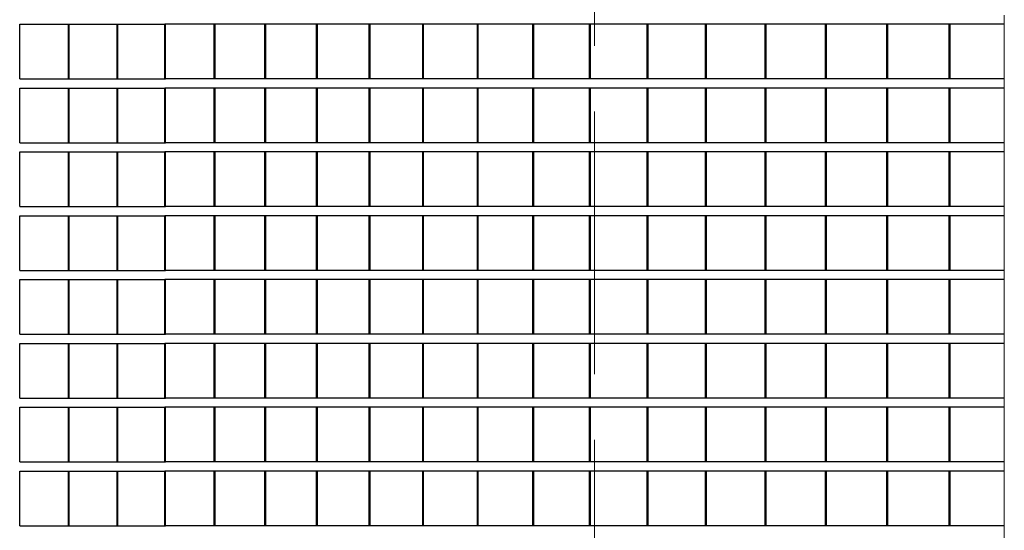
# Model space of a CAD drawing. Header units: millimetres. Extents: x 27034 to 255531, y -206966 to 210227.
# Tile 82 of 87: x 180765 to 186171, y 2533 to 5333. Entities that reach past the tile are written whole.
import ezdxf

# ---------------------------------------------------------------- set-up
doc = ezdxf.new("R2010")
doc.units = ezdxf.units.MM
doc.header["$LTSCALE"] = 0.05
doc.linetypes.add('ACAD_ISO04W100', pattern=[30, 24, -3, 0, -3])
doc.layers.get('0').update_dxf_attribs({"lineweight": 0})
for name, color, linetype, lineweight in [('001 Axis', 1, 'ACAD_ISO04W100', 13), ('A-Elev', 111, 'Continuous', 25), ('A-Sect-Thin', 31, 'Continuous', 25)]:
    doc.layers.add(name, color=color, linetype=linetype, lineweight=lineweight)

# ---------------------------------------------------------------- blocks, each defined once
blk = doc.blocks.new('*U34')
at = {"layer": 'A-Sect-Thin', "color": 252, "linetype": 'Continuous', "lineweight": 25}
for points in [[(6784.1, 4048), (6784.1, 4348)], [(6784.1, 4348), (7052, 4348)], [(7052, 4048), (7052, 4348)], [(7052, 4348), (7056.5, 4348)], [(7056.5, 4048), (7056.5, 4348)], [(7056.5, 4348), (7318.9, 4348)], [(7318.9, 4048), (7318.9, 4348)], [(7318.9, 4348), (7323.3, 4348)], [(7323.3, 4048), (7323.3, 4348)], [(7323.3, 4348), (7580.2, 4348)], [(7580.2, 4048), (7580.2, 4348)], [(7580.2, 4348), (7584.4, 4348)], [(6784.1, 4048), (7052, 4048)], [(7052, 4048), (7056.5, 4048)], [(7056.5, 4048), (7318.9, 4048)], [(7318.9, 4048), (7323.3, 4048)], [(7323.3, 4048), (7580.2, 4048)], [(7580.2, 4048), (7584.4, 4048)], [(6784.1, 3698), (6784.1, 3998)], [(6784.1, 3998), (7052, 3998)], [(7052, 3698), (7052, 3998)], [(7052, 3998), (7056.5, 3998)], [(7056.5, 3698), (7056.5, 3998)], [(7056.5, 3998), (7318.9, 3998)], [(7318.9, 3698), (7318.9, 3998)], [(7318.9, 3998), (7323.3, 3998)], [(7323.3, 3698), (7323.3, 3998)], [(7323.3, 3998), (7580.2, 3998)], [(7580.2, 3698), (7580.2, 3998)], [(7580.2, 3998), (7584.4, 3998)], [(6784.1, 3698), (7052, 3698)], [(7052, 3698), (7056.5, 3698)], [(7056.5, 3698), (7318.9, 3698)], [(7318.9, 3698), (7323.3, 3698)], [(7323.3, 3698), (7580.2, 3698)], [(7580.2, 3698), (7584.4, 3698)], [(6784.1, 3348), (6784.1, 3648)], [(6784.1, 3648), (7052, 3648)], [(7052, 3348), (7052, 3648)], [(7052, 3648), (7056.5, 3648)], [(7056.5, 3348), (7056.5, 3648)], [(7056.5, 3648), (7318.9, 3648)], [(7318.9, 3348), (7318.9, 3648)], [(7318.9, 3648), (7323.3, 3648)], [(7323.3, 3348), (7323.3, 3648)], [(7323.3, 3648), (7580.2, 3648)], [(7580.2, 3348), (7580.2, 3648)], [(7580.2, 3648), (7584.4, 3648)], [(6784.1, 3348), (7052, 3348)], [(7052, 3348), (7056.5, 3348)], [(7056.5, 3348), (7318.9, 3348)], [(7318.9, 3348), (7323.3, 3348)], [(7323.3, 3348), (7580.2, 3348)], [(7580.2, 3348), (7584.4, 3348)], [(6784.1, 2998), (6784.1, 3298)], [(6784.1, 3298), (7052, 3298)], [(7052, 2998), (7052, 3298)], [(7052, 3298), (7056.5, 3298)], [(7056.5, 2998), (7056.5, 3298)], [(7056.5, 3298), (7318.9, 3298)], [(7318.9, 2998), (7318.9, 3298)], [(7318.9, 3298), (7323.3, 3298)], [(7323.3, 2998), (7323.3, 3298)], [(7323.3, 3298), (7580.2, 3298)], [(7580.2, 2998), (7580.2, 3298)], [(7580.2, 3298), (7584.4, 3298)], [(6784.1, 2998), (7052, 2998)], [(7052, 2998), (7056.5, 2998)], [(7056.5, 2998), (7318.9, 2998)], [(7318.9, 2998), (7323.3, 2998)], [(7323.3, 2998), (7580.2, 2998)], [(7580.2, 2998), (7584.4, 2998)], [(6784.1, 2648), (6784.1, 2948)], [(6784.1, 2948), (7052, 2948)], [(7052, 2648), (7052, 2948)], [(7052, 2948), (7056.5, 2948)], [(7056.5, 2648), (7056.5, 2948)], [(7056.5, 2948), (7318.9, 2948)], [(7318.9, 2648), (7318.9, 2948)], [(7318.9, 2948), (7323.3, 2948)], [(7323.3, 2648), (7323.3, 2948)], [(7323.3, 2948), (7580.2, 2948)], [(7580.2, 2648), (7580.2, 2948)], [(7580.2, 2948), (7584.4, 2948)], [(6784.1, 2648), (7052, 2648)], [(6784.1, 2298), (6784.1, 2598)], [(6784.1, 2598), (7052, 2598)], [(7052, 2648), (7056.5, 2648)], [(7052, 2298), (7052, 2598)], [(7052, 2598), (7056.5, 2598)], [(7056.5, 2648), (7318.9, 2648)], [(7056.5, 2298), (7056.5, 2598)], [(7056.5, 2598), (7318.9, 2598)], [(7318.9, 2648), (7323.3, 2648)], [(7318.9, 2298), (7318.9, 2598)], [(7318.9, 2598), (7323.3, 2598)], [(7323.3, 2648), (7580.2, 2648)], [(7323.3, 2298), (7323.3, 2598)], [(7323.3, 2598), (7580.2, 2598)], [(7580.2, 2648), (7584.4, 2648)], [(7580.2, 2298), (7580.2, 2598)], [(7580.2, 2598), (7584.4, 2598)], [(6784.1, 2298), (7052, 2298)], [(7052, 2298), (7056.5, 2298)], [(7056.5, 2298), (7318.9, 2298)], [(7318.9, 2298), (7323.3, 2298)], [(7323.3, 2298), (7580.2, 2298)], [(7580.2, 2298), (7584.4, 2298)], [(6784.1, 1948), (6784.1, 2248)], [(6784.1, 2248), (7052, 2248)], [(7052, 1948), (7052, 2248)], [(7052, 2248), (7056.5, 2248)], [(7056.5, 1948), (7056.5, 2248)], [(7056.5, 2248), (7318.9, 2248)], [(7318.9, 1948), (7318.9, 2248)], [(7318.9, 2248), (7323.3, 2248)], [(7323.3, 1948), (7323.3, 2248)], [(7323.3, 2248), (7580.2, 2248)], [(7580.2, 1948), (7580.2, 2248)], [(7580.2, 2248), (7584.4, 2248)], [(6784.1, 1948), (7052, 1948)], [(7052, 1948), (7056.5, 1948)], [(7056.5, 1948), (7318.9, 1948)], [(7318.9, 1948), (7323.3, 1948)], [(7323.3, 1948), (7580.2, 1948)], [(7580.2, 1948), (7584.4, 1948)], [(6784.1, 1598), (6784.1, 1898)], [(6784.1, 1898), (7052, 1898)], [(7052, 1598), (7052, 1898)], [(7052, 1898), (7056.5, 1898)], [(7056.5, 1598), (7056.5, 1898)], [(7056.5, 1898), (7318.9, 1898)], [(7318.9, 1598), (7318.9, 1898)], [(7318.9, 1898), (7323.3, 1898)], [(7323.3, 1598), (7323.3, 1898)], [(7323.3, 1898), (7580.2, 1898)], [(7580.2, 1598), (7580.2, 1898)], [(7580.2, 1898), (7584.4, 1898)], [(6784.1, 1598), (7052, 1598)], [(7052, 1598), (7056.5, 1598)], [(7056.5, 1598), (7318.9, 1598)], [(7318.9, 1598), (7323.3, 1598)], [(7323.3, 1598), (7580.2, 1598)], [(7580.2, 1598), (7584.4, 1598)]]:
    blk.add_lwpolyline(points, dxfattribs=at)
blk = doc.blocks.new('*U35')
at = {"layer": 'A-Sect-Thin', "color": 252, "linetype": 'Continuous', "lineweight": 25}
for points in [[(2446, 4348), (2743.3, 4348)], [(2743.3, 4048), (2743.3, 4348)], [(2743.3, 4348), (2748.9, 4348)], [(2748.9, 4048), (2748.9, 4348)], [(2748.9, 4348), (3085.5, 4348)], [(3085.5, 4048), (3085.5, 4348)], [(3085.5, 4348), (3091.1, 4348)], [(3091.1, 4048), (3091.1, 4348)], [(3091.1, 4348), (3422.6, 4348)], [(3422.6, 4048), (3422.6, 4348)], [(3422.6, 4348), (3428.1, 4348)], [(3428.1, 4048), (3428.1, 4348)], [(3428.1, 4348), (3754.4, 4348)], [(3754.4, 4048), (3754.4, 4348)], [(3754.4, 4348), (3759.8, 4348)], [(3759.8, 4048), (3759.8, 4348)], [(3759.8, 4348), (4081.1, 4348)], [(4081.1, 4048), (4081.1, 4348)], [(4081.1, 4348), (4086.4, 4348)], [(4086.4, 4048), (4086.4, 4348)], [(4086.4, 4348), (4402.4, 4348)], [(4402.4, 4048), (4402.4, 4348)], [(4402.4, 4348), (4407.6, 4348)], [(4407.6, 4048), (4407.6, 4348)], [(4407.6, 4348), (4718.5, 4348)], [(4718.5, 4048), (4718.5, 4348)], [(4718.5, 4348), (4723.6, 4348)], [(4723.6, 4048), (4723.6, 4348)], [(4723.6, 4348), (5029.2, 4348)], [(5029.2, 4048), (5029.2, 4348)], [(5029.2, 4348), (5034.2, 4348)], [(5034.2, 4048), (5034.2, 4348)], [(5034.2, 4348), (5334.5, 4348)], [(5334.5, 4048), (5334.5, 4348)], [(5334.5, 4348), (5339.5, 4348)], [(5339.5, 4048), (5339.5, 4348)], [(5339.5, 4348), (5634.5, 4348)], [(5634.5, 4048), (5634.5, 4348)], [(5634.5, 4348), (5639.3, 4348)], [(5639.3, 4048), (5639.3, 4348)], [(5639.3, 4348), (5929, 4348)], [(5929, 4048), (5929, 4348)], [(5929, 4348), (5933.7, 4348)], [(5933.7, 4048), (5933.7, 4348)], [(5933.7, 4348), (6218, 4348)], [(6218, 4048), (6218, 4348)], [(6218, 4348), (6222.7, 4348)], [(6222.7, 4048), (6222.7, 4348)], [(6222.7, 4348), (6501.6, 4348)], [(6501.6, 4048), (6501.6, 4348)], [(6501.6, 4348), (6506.2, 4348)], [(6506.2, 4048), (6506.2, 4348)], [(6506.2, 4348), (6779.6, 4348)], [(6779.6, 4048), (6779.6, 4348)], [(6779.6, 4348), (6784.1, 4348)], [(6784.1, 4048), (6784.1, 4348)], [(6784.1, 4348), (7052, 4348)], [(7052, 4048), (7052, 4348)], [(7052, 4348), (7056.5, 4348)], [(2446, 4048), (2743.3, 4048)], [(2743.3, 4048), (2748.9, 4048)], [(2748.9, 4048), (3085.5, 4048)], [(3085.5, 4048), (3091.1, 4048)], [(3091.1, 4048), (3422.6, 4048)], [(3422.6, 4048), (3428.1, 4048)], [(3428.1, 4048), (3754.4, 4048)], [(3754.4, 4048), (3759.8, 4048)], [(3759.8, 4048), (4081.1, 4048)], [(4081.1, 4048), (4086.4, 4048)], [(4086.4, 4048), (4402.4, 4048)], [(4402.4, 4048), (4407.6, 4048)], [(4407.6, 4048), (4718.5, 4048)], [(4718.5, 4048), (4723.6, 4048)], [(4723.6, 4048), (5029.2, 4048)], [(5029.2, 4048), (5034.2, 4048)], [(5034.2, 4048), (5334.5, 4048)], [(5334.5, 4048), (5339.5, 4048)], [(5339.5, 4048), (5634.5, 4048)], [(5634.5, 4048), (5639.3, 4048)], [(5639.3, 4048), (5929, 4048)], [(5929, 4048), (5933.7, 4048)], [(5933.7, 4048), (6218, 4048)], [(6218, 4048), (6222.7, 4048)], [(6222.7, 4048), (6501.6, 4048)], [(6501.6, 4048), (6506.2, 4048)], [(6506.2, 4048), (6779.6, 4048)], [(6779.6, 4048), (6784.1, 4048)], [(6784.1, 4048), (7052, 4048)], [(7052, 4048), (7056.5, 4048)], [(2446, 3998), (2743.3, 3998)], [(2743.3, 3698), (2743.3, 3998)], [(2743.3, 3998), (2748.9, 3998)], [(2748.9, 3698), (2748.9, 3998)], [(2748.9, 3998), (3085.5, 3998)], [(3085.5, 3698), (3085.5, 3998)], [(3085.5, 3998), (3091.1, 3998)], [(3091.1, 3698), (3091.1, 3998)], [(3091.1, 3998), (3422.6, 3998)], [(3422.6, 3698), (3422.6, 3998)], [(3422.6, 3998), (3428.1, 3998)], [(3428.1, 3698), (3428.1, 3998)], [(3428.1, 3998), (3754.4, 3998)], [(3754.4, 3698), (3754.4, 3998)], [(3754.4, 3998), (3759.8, 3998)], [(3759.8, 3698), (3759.8, 3998)], [(3759.8, 3998), (4081.1, 3998)], [(4081.1, 3698), (4081.1, 3998)], [(4081.1, 3998), (4086.4, 3998)], [(4086.4, 3698), (4086.4, 3998)], [(4086.4, 3998), (4402.4, 3998)], [(4402.4, 3698), (4402.4, 3998)], [(4402.4, 3998), (4407.6, 3998)], [(4407.6, 3698), (4407.6, 3998)], [(4407.6, 3998), (4718.5, 3998)], [(4718.5, 3698), (4718.5, 3998)], [(4718.5, 3998), (4723.6, 3998)], [(4723.6, 3698), (4723.6, 3998)], [(4723.6, 3998), (5029.2, 3998)], [(5029.2, 3698), (5029.2, 3998)], [(5029.2, 3998), (5034.2, 3998)], [(5034.2, 3698), (5034.2, 3998)], [(5034.2, 3998), (5334.5, 3998)], [(5334.5, 3698), (5334.5, 3998)], [(5334.5, 3998), (5339.5, 3998)], [(5339.5, 3698), (5339.5, 3998)], [(5339.5, 3998), (5634.5, 3998)], [(5634.5, 3698), (5634.5, 3998)], [(5634.5, 3998), (5639.3, 3998)], [(5639.3, 3698), (5639.3, 3998)], [(5639.3, 3998), (5929, 3998)], [(5929, 3698), (5929, 3998)], [(5929, 3998), (5933.7, 3998)], [(5933.7, 3698), (5933.7, 3998)], [(5933.7, 3998), (6218, 3998)], [(6218, 3698), (6218, 3998)], [(6218, 3998), (6222.7, 3998)], [(6222.7, 3698), (6222.7, 3998)], [(6222.7, 3998), (6501.6, 3998)], [(6501.6, 3698), (6501.6, 3998)], [(6501.6, 3998), (6506.2, 3998)], [(6506.2, 3698), (6506.2, 3998)], [(6506.2, 3998), (6779.6, 3998)], [(6779.6, 3698), (6779.6, 3998)], [(6779.6, 3998), (6784.1, 3998)], [(6784.1, 3698), (6784.1, 3998)], [(6784.1, 3998), (7052, 3998)], [(7052, 3698), (7052, 3998)], [(7052, 3998), (7056.5, 3998)], [(2446, 3698), (2743.3, 3698)], [(2743.3, 3698), (2748.9, 3698)], [(2748.9, 3698), (3085.5, 3698)], [(3085.5, 3698), (3091.1, 3698)], [(3091.1, 3698), (3422.6, 3698)], [(3422.6, 3698), (3428.1, 3698)], [(3428.1, 3698), (3754.4, 3698)], [(3754.4, 3698), (3759.8, 3698)], [(3759.8, 3698), (4081.1, 3698)], [(4081.1, 3698), (4086.4, 3698)], [(4086.4, 3698), (4402.4, 3698)], [(4402.4, 3698), (4407.6, 3698)], [(4407.6, 3698), (4718.5, 3698)], [(4718.5, 3698), (4723.6, 3698)], [(4723.6, 3698), (5029.2, 3698)], [(5029.2, 3698), (5034.2, 3698)], [(5034.2, 3698), (5334.5, 3698)], [(5334.5, 3698), (5339.5, 3698)], [(5339.5, 3698), (5634.5, 3698)], [(5634.5, 3698), (5639.3, 3698)], [(5639.3, 3698), (5929, 3698)], [(5929, 3698), (5933.7, 3698)], [(5933.7, 3698), (6218, 3698)], [(6218, 3698), (6222.7, 3698)], [(6222.7, 3698), (6501.6, 3698)], [(6501.6, 3698), (6506.2, 3698)], [(6506.2, 3698), (6779.6, 3698)], [(6779.6, 3698), (6784.1, 3698)], [(6784.1, 3698), (7052, 3698)], [(7052, 3698), (7056.5, 3698)], [(2446, 3648), (2743.3, 3648)], [(2743.3, 3348), (2743.3, 3648)], [(2743.3, 3648), (2748.9, 3648)], [(2748.9, 3348), (2748.9, 3648)], [(2748.9, 3648), (3085.5, 3648)], [(3085.5, 3348), (3085.5, 3648)], [(3085.5, 3648), (3091.1, 3648)], [(3091.1, 3348), (3091.1, 3648)], [(3091.1, 3648), (3422.6, 3648)], [(3422.6, 3348), (3422.6, 3648)], [(3422.6, 3648), (3428.1, 3648)], [(3428.1, 3348), (3428.1, 3648)], [(3428.1, 3648), (3754.4, 3648)], [(3754.4, 3348), (3754.4, 3648)], [(3754.4, 3648), (3759.8, 3648)], [(3759.8, 3348), (3759.8, 3648)], [(3759.8, 3648), (4081.1, 3648)], [(4081.1, 3348), (4081.1, 3648)], [(4081.1, 3648), (4086.4, 3648)], [(4086.4, 3348), (4086.4, 3648)], [(4086.4, 3648), (4402.4, 3648)], [(4402.4, 3348), (4402.4, 3648)], [(4402.4, 3648), (4407.6, 3648)], [(4407.6, 3348), (4407.6, 3648)], [(4407.6, 3648), (4718.5, 3648)], [(4718.5, 3348), (4718.5, 3648)], [(4718.5, 3648), (4723.6, 3648)], [(4723.6, 3348), (4723.6, 3648)], [(4723.6, 3648), (5029.2, 3648)], [(5029.2, 3348), (5029.2, 3648)], [(5029.2, 3648), (5034.2, 3648)], [(5034.2, 3348), (5034.2, 3648)], [(5034.2, 3648), (5334.5, 3648)], [(5334.5, 3348), (5334.5, 3648)], [(5334.5, 3648), (5339.5, 3648)], [(5339.5, 3348), (5339.5, 3648)], [(5339.5, 3648), (5634.5, 3648)], [(5634.5, 3348), (5634.5, 3648)], [(5634.5, 3648), (5639.3, 3648)], [(5639.3, 3348), (5639.3, 3648)], [(5639.3, 3648), (5929, 3648)], [(5929, 3348), (5929, 3648)], [(5929, 3648), (5933.7, 3648)], [(5933.7, 3348), (5933.7, 3648)], [(5933.7, 3648), (6218, 3648)], [(6218, 3348), (6218, 3648)], [(6218, 3648), (6222.7, 3648)], [(6222.7, 3348), (6222.7, 3648)], [(6222.7, 3648), (6501.6, 3648)], [(6501.6, 3348), (6501.6, 3648)], [(6501.6, 3648), (6506.2, 3648)], [(6506.2, 3348), (6506.2, 3648)], [(6506.2, 3648), (6779.6, 3648)], [(6779.6, 3348), (6779.6, 3648)], [(6779.6, 3648), (6784.1, 3648)], [(6784.1, 3348), (6784.1, 3648)], [(6784.1, 3648), (7052, 3648)], [(7052, 3348), (7052, 3648)], [(7052, 3648), (7056.5, 3648)], [(2446, 3348), (2743.3, 3348)], [(2743.3, 3348), (2748.9, 3348)], [(2748.9, 3348), (3085.5, 3348)], [(3085.5, 3348), (3091.1, 3348)], [(3091.1, 3348), (3422.6, 3348)], [(3422.6, 3348), (3428.1, 3348)], [(3428.1, 3348), (3754.4, 3348)], [(3754.4, 3348), (3759.8, 3348)], [(3759.8, 3348), (4081.1, 3348)], [(4081.1, 3348), (4086.4, 3348)], [(4086.4, 3348), (4402.4, 3348)], [(4402.4, 3348), (4407.6, 3348)], [(4407.6, 3348), (4718.5, 3348)], [(4718.5, 3348), (4723.6, 3348)], [(4723.6, 3348), (5029.2, 3348)], [(5029.2, 3348), (5034.2, 3348)], [(5034.2, 3348), (5334.5, 3348)], [(5334.5, 3348), (5339.5, 3348)], [(5339.5, 3348), (5634.5, 3348)], [(5634.5, 3348), (5639.3, 3348)], [(5639.3, 3348), (5929, 3348)], [(5929, 3348), (5933.7, 3348)], [(5933.7, 3348), (6218, 3348)], [(6218, 3348), (6222.7, 3348)], [(6222.7, 3348), (6501.6, 3348)], [(6501.6, 3348), (6506.2, 3348)], [(6506.2, 3348), (6779.6, 3348)], [(6779.6, 3348), (6784.1, 3348)], [(6784.1, 3348), (7052, 3348)], [(7052, 3348), (7056.5, 3348)], [(2446, 3298), (2743.3, 3298)], [(2743.3, 2998), (2743.3, 3298)], [(2743.3, 3298), (2748.9, 3298)], [(2748.9, 2998), (2748.9, 3298)], [(2748.9, 3298), (3085.5, 3298)], [(3085.5, 2998), (3085.5, 3298)], [(3085.5, 3298), (3091.1, 3298)], [(3091.1, 2998), (3091.1, 3298)], [(3091.1, 3298), (3422.6, 3298)], [(3422.6, 2998), (3422.6, 3298)], [(3422.6, 3298), (3428.1, 3298)], [(3428.1, 2998), (3428.1, 3298)], [(3428.1, 3298), (3754.4, 3298)], [(3754.4, 2998), (3754.4, 3298)], [(3754.4, 3298), (3759.8, 3298)], [(3759.8, 2998), (3759.8, 3298)], [(3759.8, 3298), (4081.1, 3298)], [(4081.1, 2998), (4081.1, 3298)], [(4081.1, 3298), (4086.4, 3298)], [(4086.4, 2998), (4086.4, 3298)], [(4086.4, 3298), (4402.4, 3298)], [(4402.4, 2998), (4402.4, 3298)], [(4402.4, 3298), (4407.6, 3298)], [(4407.6, 2998), (4407.6, 3298)], [(4407.6, 3298), (4718.5, 3298)], [(4718.5, 2998), (4718.5, 3298)], [(4718.5, 3298), (4723.6, 3298)], [(4723.6, 2998), (4723.6, 3298)], [(4723.6, 3298), (5029.2, 3298)], [(5029.2, 2998), (5029.2, 3298)], [(5029.2, 3298), (5034.2, 3298)], [(5034.2, 2998), (5034.2, 3298)], [(5034.2, 3298), (5334.5, 3298)], [(5334.5, 2998), (5334.5, 3298)], [(5334.5, 3298), (5339.5, 3298)], [(5339.5, 2998), (5339.5, 3298)], [(5339.5, 3298), (5634.5, 3298)], [(5634.5, 2998), (5634.5, 3298)], [(5634.5, 3298), (5639.3, 3298)], [(5639.3, 2998), (5639.3, 3298)], [(5639.3, 3298), (5929, 3298)], [(5929, 2998), (5929, 3298)], [(5929, 3298), (5933.7, 3298)], [(5933.7, 2998), (5933.7, 3298)], [(5933.7, 3298), (6218, 3298)], [(6218, 2998), (6218, 3298)], [(6218, 3298), (6222.7, 3298)], [(6222.7, 2998), (6222.7, 3298)], [(6222.7, 3298), (6501.6, 3298)], [(6501.6, 2998), (6501.6, 3298)], [(6501.6, 3298), (6506.2, 3298)], [(6506.2, 2998), (6506.2, 3298)], [(6506.2, 3298), (6779.6, 3298)], [(6779.6, 2998), (6779.6, 3298)], [(6779.6, 3298), (6784.1, 3298)], [(6784.1, 2998), (6784.1, 3298)], [(6784.1, 3298), (7052, 3298)], [(7052, 2998), (7052, 3298)], [(7052, 3298), (7056.5, 3298)], [(2446, 2998), (2743.3, 2998)], [(2743.3, 2998), (2748.9, 2998)], [(2748.9, 2998), (3085.5, 2998)], [(3085.5, 2998), (3091.1, 2998)], [(3091.1, 2998), (3422.6, 2998)], [(3422.6, 2998), (3428.1, 2998)], [(3428.1, 2998), (3754.4, 2998)], [(3754.4, 2998), (3759.8, 2998)], [(3759.8, 2998), (4081.1, 2998)], [(4081.1, 2998), (4086.4, 2998)], [(4086.4, 2998), (4402.4, 2998)], [(4402.4, 2998), (4407.6, 2998)], [(4407.6, 2998), (4718.5, 2998)], [(4718.5, 2998), (4723.6, 2998)], [(4723.6, 2998), (5029.2, 2998)], [(5029.2, 2998), (5034.2, 2998)], [(5034.2, 2998), (5334.5, 2998)], [(5334.5, 2998), (5339.5, 2998)], [(5339.5, 2998), (5634.5, 2998)], [(5634.5, 2998), (5639.3, 2998)], [(5639.3, 2998), (5929, 2998)], [(5929, 2998), (5933.7, 2998)], [(5933.7, 2998), (6218, 2998)], [(6218, 2998), (6222.7, 2998)], [(6222.7, 2998), (6501.6, 2998)], [(6501.6, 2998), (6506.2, 2998)], [(6506.2, 2998), (6779.6, 2998)], [(6779.6, 2998), (6784.1, 2998)], [(6784.1, 2998), (7052, 2998)], [(7052, 2998), (7056.5, 2998)], [(2446, 2948), (2743.3, 2948)], [(2743.3, 2648), (2743.3, 2948)], [(2743.3, 2948), (2748.9, 2948)], [(2748.9, 2648), (2748.9, 2948)], [(2748.9, 2948), (3085.5, 2948)], [(3085.5, 2648), (3085.5, 2948)], [(3085.5, 2948), (3091.1, 2948)], [(3091.1, 2648), (3091.1, 2948)], [(3091.1, 2948), (3422.6, 2948)], [(3422.6, 2648), (3422.6, 2948)], [(3422.6, 2948), (3428.1, 2948)], [(3428.1, 2648), (3428.1, 2948)], [(3428.1, 2948), (3754.4, 2948)], [(3754.4, 2648), (3754.4, 2948)], [(3754.4, 2948), (3759.8, 2948)], [(3759.8, 2648), (3759.8, 2948)], [(3759.8, 2948), (4081.1, 2948)], [(4081.1, 2648), (4081.1, 2948)], [(4081.1, 2948), (4086.4, 2948)], [(4086.4, 2648), (4086.4, 2948)], [(4086.4, 2948), (4402.4, 2948)], [(4402.4, 2648), (4402.4, 2948)], [(4402.4, 2948), (4407.6, 2948)], [(4407.6, 2648), (4407.6, 2948)], [(4407.6, 2948), (4718.5, 2948)], [(4718.5, 2648), (4718.5, 2948)], [(4718.5, 2948), (4723.6, 2948)], [(4723.6, 2648), (4723.6, 2948)], [(4723.6, 2948), (5029.2, 2948)], [(5029.2, 2648), (5029.2, 2948)], [(5029.2, 2948), (5034.2, 2948)], [(5034.2, 2648), (5034.2, 2948)], [(5034.2, 2948), (5334.5, 2948)], [(5334.5, 2648), (5334.5, 2948)], [(5334.5, 2948), (5339.5, 2948)], [(5339.5, 2648), (5339.5, 2948)], [(5339.5, 2948), (5634.5, 2948)], [(5634.5, 2648), (5634.5, 2948)], [(5634.5, 2948), (5639.3, 2948)], [(5639.3, 2648), (5639.3, 2948)], [(5639.3, 2948), (5929, 2948)], [(5929, 2648), (5929, 2948)], [(5929, 2948), (5933.7, 2948)], [(5933.7, 2648), (5933.7, 2948)], [(5933.7, 2948), (6218, 2948)], [(6218, 2648), (6218, 2948)], [(6218, 2948), (6222.7, 2948)], [(6222.7, 2648), (6222.7, 2948)], [(6222.7, 2948), (6501.6, 2948)], [(6501.6, 2648), (6501.6, 2948)], [(6501.6, 2948), (6506.2, 2948)], [(6506.2, 2648), (6506.2, 2948)], [(6506.2, 2948), (6779.6, 2948)], [(6779.6, 2648), (6779.6, 2948)], [(6779.6, 2948), (6784.1, 2948)], [(6784.1, 2648), (6784.1, 2948)], [(6784.1, 2948), (7052, 2948)], [(7052, 2648), (7052, 2948)], [(7052, 2948), (7056.5, 2948)], [(2446, 2648), (2743.3, 2648)], [(2446, 2598), (2743.3, 2598)], [(2743.3, 2648), (2748.9, 2648)], [(2743.3, 2298), (2743.3, 2598)], [(2743.3, 2598), (2748.9, 2598)], [(2748.9, 2648), (3085.5, 2648)], [(2748.9, 2298), (2748.9, 2598)], [(2748.9, 2598), (3085.5, 2598)], [(3085.5, 2648), (3091.1, 2648)], [(3085.5, 2298), (3085.5, 2598)], [(3085.5, 2598), (3091.1, 2598)], [(3091.1, 2648), (3422.6, 2648)], [(3091.1, 2298), (3091.1, 2598)], [(3091.1, 2598), (3422.6, 2598)], [(3422.6, 2648), (3428.1, 2648)], [(3422.6, 2298), (3422.6, 2598)], [(3422.6, 2598), (3428.1, 2598)], [(3428.1, 2648), (3754.4, 2648)], [(3428.1, 2298), (3428.1, 2598)], [(3428.1, 2598), (3754.4, 2598)], [(3754.4, 2648), (3759.8, 2648)], [(3754.4, 2298), (3754.4, 2598)], [(3754.4, 2598), (3759.8, 2598)], [(3759.8, 2648), (4081.1, 2648)], [(3759.8, 2298), (3759.8, 2598)], [(3759.8, 2598), (4081.1, 2598)], [(4081.1, 2648), (4086.4, 2648)], [(4081.1, 2298), (4081.1, 2598)], [(4081.1, 2598), (4086.4, 2598)], [(4086.4, 2648), (4402.4, 2648)], [(4086.4, 2298), (4086.4, 2598)], [(4086.4, 2598), (4402.4, 2598)], [(4402.4, 2648), (4407.6, 2648)], [(4402.4, 2298), (4402.4, 2598)], [(4402.4, 2598), (4407.6, 2598)], [(4407.6, 2648), (4718.5, 2648)], [(4407.6, 2298), (4407.6, 2598)], [(4407.6, 2598), (4718.5, 2598)], [(4718.5, 2648), (4723.6, 2648)], [(4718.5, 2298), (4718.5, 2598)], [(4718.5, 2598), (4723.6, 2598)], [(4723.6, 2648), (5029.2, 2648)], [(4723.6, 2298), (4723.6, 2598)], [(4723.6, 2598), (5029.2, 2598)], [(5029.2, 2648), (5034.2, 2648)], [(5029.2, 2298), (5029.2, 2598)], [(5029.2, 2598), (5034.2, 2598)], [(5034.2, 2648), (5334.5, 2648)], [(5034.2, 2298), (5034.2, 2598)], [(5034.2, 2598), (5334.5, 2598)], [(5334.5, 2648), (5339.5, 2648)], [(5334.5, 2298), (5334.5, 2598)], [(5334.5, 2598), (5339.5, 2598)], [(5339.5, 2648), (5634.5, 2648)], [(5339.5, 2298), (5339.5, 2598)], [(5339.5, 2598), (5634.5, 2598)], [(5634.5, 2648), (5639.3, 2648)], [(5634.5, 2298), (5634.5, 2598)], [(5634.5, 2598), (5639.3, 2598)], [(5639.3, 2648), (5929, 2648)], [(5639.3, 2298), (5639.3, 2598)], [(5639.3, 2598), (5929, 2598)], [(5929, 2648), (5933.7, 2648)], [(5929, 2298), (5929, 2598)], [(5929, 2598), (5933.7, 2598)], [(5933.7, 2648), (6218, 2648)], [(5933.7, 2298), (5933.7, 2598)], [(5933.7, 2598), (6218, 2598)], [(6218, 2648), (6222.7, 2648)], [(6218, 2298), (6218, 2598)], [(6218, 2598), (6222.7, 2598)], [(6222.7, 2648), (6501.6, 2648)], [(6222.7, 2298), (6222.7, 2598)], [(6222.7, 2598), (6501.6, 2598)], [(6501.6, 2648), (6506.2, 2648)], [(6501.6, 2298), (6501.6, 2598)], [(6501.6, 2598), (6506.2, 2598)], [(6506.2, 2648), (6779.6, 2648)], [(6506.2, 2298), (6506.2, 2598)], [(6506.2, 2598), (6779.6, 2598)], [(6779.6, 2648), (6784.1, 2648)], [(6779.6, 2298), (6779.6, 2598)], [(6779.6, 2598), (6784.1, 2598)], [(6784.1, 2648), (7052, 2648)], [(6784.1, 2298), (6784.1, 2598)], [(6784.1, 2598), (7052, 2598)], [(7052, 2648), (7056.5, 2648)], [(7052, 2298), (7052, 2598)], [(7052, 2598), (7056.5, 2598)], [(2446, 2298), (2743.3, 2298)], [(2743.3, 2298), (2748.9, 2298)], [(2748.9, 2298), (3085.5, 2298)], [(3085.5, 2298), (3091.1, 2298)], [(3091.1, 2298), (3422.6, 2298)], [(3422.6, 2298), (3428.1, 2298)], [(3428.1, 2298), (3754.4, 2298)], [(3754.4, 2298), (3759.8, 2298)], [(3759.8, 2298), (4081.1, 2298)], [(4081.1, 2298), (4086.4, 2298)], [(4086.4, 2298), (4402.4, 2298)], [(4402.4, 2298), (4407.6, 2298)], [(4407.6, 2298), (4718.5, 2298)], [(4718.5, 2298), (4723.6, 2298)], [(4723.6, 2298), (5029.2, 2298)], [(5029.2, 2298), (5034.2, 2298)], [(5034.2, 2298), (5334.5, 2298)], [(5334.5, 2298), (5339.5, 2298)], [(5339.5, 2298), (5634.5, 2298)], [(5634.5, 2298), (5639.3, 2298)], [(5639.3, 2298), (5929, 2298)], [(5929, 2298), (5933.7, 2298)], [(5933.7, 2298), (6218, 2298)], [(6218, 2298), (6222.7, 2298)], [(6222.7, 2298), (6501.6, 2298)], [(6501.6, 2298), (6506.2, 2298)], [(6506.2, 2298), (6779.6, 2298)], [(6779.6, 2298), (6784.1, 2298)], [(6784.1, 2298), (7052, 2298)], [(7052, 2298), (7056.5, 2298)], [(2446, 2248), (2743.3, 2248)], [(2743.3, 1948), (2743.3, 2248)], [(2743.3, 2248), (2748.9, 2248)], [(2748.9, 1948), (2748.9, 2248)], [(2748.9, 2248), (3085.5, 2248)], [(3085.5, 1948), (3085.5, 2248)], [(3085.5, 2248), (3091.1, 2248)], [(3091.1, 1948), (3091.1, 2248)], [(3091.1, 2248), (3422.6, 2248)], [(3422.6, 1948), (3422.6, 2248)], [(3422.6, 2248), (3428.1, 2248)], [(3428.1, 1948), (3428.1, 2248)], [(3428.1, 2248), (3754.4, 2248)], [(3754.4, 1948), (3754.4, 2248)], [(3754.4, 2248), (3759.8, 2248)], [(3759.8, 1948), (3759.8, 2248)], [(3759.8, 2248), (4081.1, 2248)], [(4081.1, 1948), (4081.1, 2248)], [(4081.1, 2248), (4086.4, 2248)], [(4086.4, 1948), (4086.4, 2248)], [(4086.4, 2248), (4402.4, 2248)], [(4402.4, 1948), (4402.4, 2248)], [(4402.4, 2248), (4407.6, 2248)], [(4407.6, 1948), (4407.6, 2248)], [(4407.6, 2248), (4718.5, 2248)], [(4718.5, 1948), (4718.5, 2248)], [(4718.5, 2248), (4723.6, 2248)], [(4723.6, 1948), (4723.6, 2248)], [(4723.6, 2248), (5029.2, 2248)], [(5029.2, 1948), (5029.2, 2248)], [(5029.2, 2248), (5034.2, 2248)], [(5034.2, 1948), (5034.2, 2248)], [(5034.2, 2248), (5334.5, 2248)], [(5334.5, 1948), (5334.5, 2248)], [(5334.5, 2248), (5339.5, 2248)], [(5339.5, 1948), (5339.5, 2248)], [(5339.5, 2248), (5634.5, 2248)], [(5634.5, 1948), (5634.5, 2248)], [(5634.5, 2248), (5639.3, 2248)], [(5639.3, 1948), (5639.3, 2248)], [(5639.3, 2248), (5929, 2248)], [(5929, 1948), (5929, 2248)], [(5929, 2248), (5933.7, 2248)], [(5933.7, 1948), (5933.7, 2248)], [(5933.7, 2248), (6218, 2248)], [(6218, 1948), (6218, 2248)], [(6218, 2248), (6222.7, 2248)], [(6222.7, 1948), (6222.7, 2248)], [(6222.7, 2248), (6501.6, 2248)], [(6501.6, 1948), (6501.6, 2248)], [(6501.6, 2248), (6506.2, 2248)], [(6506.2, 1948), (6506.2, 2248)], [(6506.2, 2248), (6779.6, 2248)], [(6779.6, 1948), (6779.6, 2248)], [(6779.6, 2248), (6784.1, 2248)], [(6784.1, 1948), (6784.1, 2248)], [(6784.1, 2248), (7052, 2248)], [(7052, 1948), (7052, 2248)], [(7052, 2248), (7056.5, 2248)], [(2446, 1948), (2743.3, 1948)], [(2743.3, 1948), (2748.9, 1948)], [(2748.9, 1948), (3085.5, 1948)], [(3085.5, 1948), (3091.1, 1948)], [(3091.1, 1948), (3422.6, 1948)], [(3422.6, 1948), (3428.1, 1948)], [(3428.1, 1948), (3754.4, 1948)], [(3754.4, 1948), (3759.8, 1948)], [(3759.8, 1948), (4081.1, 1948)], [(4081.1, 1948), (4086.4, 1948)], [(4086.4, 1948), (4402.4, 1948)], [(4402.4, 1948), (4407.6, 1948)], [(4407.6, 1948), (4718.5, 1948)], [(4718.5, 1948), (4723.6, 1948)], [(4723.6, 1948), (5029.2, 1948)], [(5029.2, 1948), (5034.2, 1948)], [(5034.2, 1948), (5334.5, 1948)], [(5334.5, 1948), (5339.5, 1948)], [(5339.5, 1948), (5634.5, 1948)], [(5634.5, 1948), (5639.3, 1948)], [(5639.3, 1948), (5929, 1948)], [(5929, 1948), (5933.7, 1948)], [(5933.7, 1948), (6218, 1948)], [(6218, 1948), (6222.7, 1948)], [(6222.7, 1948), (6501.6, 1948)], [(6501.6, 1948), (6506.2, 1948)], [(6506.2, 1948), (6779.6, 1948)], [(6779.6, 1948), (6784.1, 1948)], [(6784.1, 1948), (7052, 1948)], [(7052, 1948), (7056.5, 1948)], [(2446, 1898), (2743.3, 1898)], [(2743.3, 1598), (2743.3, 1898)], [(2743.3, 1898), (2748.9, 1898)], [(2748.9, 1598), (2748.9, 1898)], [(2748.9, 1898), (3085.5, 1898)], [(3085.5, 1598), (3085.5, 1898)], [(3085.5, 1898), (3091.1, 1898)], [(3091.1, 1598), (3091.1, 1898)], [(3091.1, 1898), (3422.6, 1898)], [(3422.6, 1598), (3422.6, 1898)], [(3422.6, 1898), (3428.1, 1898)], [(3428.1, 1598), (3428.1, 1898)], [(3428.1, 1898), (3754.4, 1898)], [(3754.4, 1598), (3754.4, 1898)], [(3754.4, 1898), (3759.8, 1898)], [(3759.8, 1598), (3759.8, 1898)], [(3759.8, 1898), (4081.1, 1898)], [(4081.1, 1598), (4081.1, 1898)], [(4081.1, 1898), (4086.4, 1898)], [(4086.4, 1598), (4086.4, 1898)], [(4086.4, 1898), (4402.4, 1898)], [(4402.4, 1598), (4402.4, 1898)], [(4402.4, 1898), (4407.6, 1898)], [(4407.6, 1598), (4407.6, 1898)], [(4407.6, 1898), (4718.5, 1898)], [(4718.5, 1598), (4718.5, 1898)], [(4718.5, 1898), (4723.6, 1898)], [(4723.6, 1598), (4723.6, 1898)], [(4723.6, 1898), (5029.2, 1898)], [(5029.2, 1598), (5029.2, 1898)], [(5029.2, 1898), (5034.2, 1898)], [(5034.2, 1598), (5034.2, 1898)], [(5034.2, 1898), (5334.5, 1898)], [(5334.5, 1598), (5334.5, 1898)], [(5334.5, 1898), (5339.5, 1898)], [(5339.5, 1598), (5339.5, 1898)], [(5339.5, 1898), (5634.5, 1898)], [(5634.5, 1598), (5634.5, 1898)], [(5634.5, 1898), (5639.3, 1898)], [(5639.3, 1598), (5639.3, 1898)], [(5639.3, 1898), (5929, 1898)], [(5929, 1598), (5929, 1898)], [(5929, 1898), (5933.7, 1898)], [(5933.7, 1598), (5933.7, 1898)], [(5933.7, 1898), (6218, 1898)], [(6218, 1598), (6218, 1898)], [(6218, 1898), (6222.7, 1898)], [(6222.7, 1598), (6222.7, 1898)], [(6222.7, 1898), (6501.6, 1898)], [(6501.6, 1598), (6501.6, 1898)], [(6501.6, 1898), (6506.2, 1898)], [(6506.2, 1598), (6506.2, 1898)], [(6506.2, 1898), (6779.6, 1898)], [(6779.6, 1598), (6779.6, 1898)], [(6779.6, 1898), (6784.1, 1898)], [(6784.1, 1598), (6784.1, 1898)], [(6784.1, 1898), (7052, 1898)], [(7052, 1598), (7052, 1898)], [(7052, 1898), (7056.5, 1898)], [(2446, 1598), (2743.3, 1598)], [(2743.3, 1598), (2748.9, 1598)], [(2748.9, 1598), (3085.5, 1598)], [(3085.5, 1598), (3091.1, 1598)], [(3091.1, 1598), (3422.6, 1598)], [(3422.6, 1598), (3428.1, 1598)], [(3428.1, 1598), (3754.4, 1598)], [(3754.4, 1598), (3759.8, 1598)], [(3759.8, 1598), (4081.1, 1598)], [(4081.1, 1598), (4086.4, 1598)], [(4086.4, 1598), (4402.4, 1598)], [(4402.4, 1598), (4407.6, 1598)], [(4407.6, 1598), (4718.5, 1598)], [(4718.5, 1598), (4723.6, 1598)], [(4723.6, 1598), (5029.2, 1598)], [(5029.2, 1598), (5034.2, 1598)], [(5034.2, 1598), (5334.5, 1598)], [(5334.5, 1598), (5339.5, 1598)], [(5339.5, 1598), (5634.5, 1598)], [(5634.5, 1598), (5639.3, 1598)], [(5639.3, 1598), (5929, 1598)], [(5929, 1598), (5933.7, 1598)], [(5933.7, 1598), (6218, 1598)], [(6218, 1598), (6222.7, 1598)], [(6222.7, 1598), (6501.6, 1598)], [(6501.6, 1598), (6506.2, 1598)], [(6506.2, 1598), (6779.6, 1598)], [(6779.6, 1598), (6784.1, 1598)], [(6784.1, 1598), (7052, 1598)], [(7052, 1598), (7056.5, 1598)]]:
    blk.add_lwpolyline(points, dxfattribs=at)

msp = doc.modelspace()

# ---------------------------------------------------------------- linework, layer by layer
at = {"lineweight": 0}
msp.add_line((186171.5, -122.1, -4196.2), (186171.5, 5357.8, -4196.2), dxfattribs=at)
at = {"layer": '001 Axis', "ltscale": 1200}
msp.add_line((183920.4, 24630.9, -4196.2), (183920.4, -13240.5, -4196.2), dxfattribs=at)

# ---------------------------------------------------------------- block references
at = {"layer": 'A-Elev', "color": 3, "linetype": 'Continuous', "lineweight": 30}
msp.add_blockref('*U34', (173980.8, 959.8, -20696.3), dxfattribs=at)
at = {"layer": 'A-Elev', "color": 3, "linetype": 'Continuous', "lineweight": 30, "xscale": -1}
msp.add_blockref('*U35', (188617.5, 959.8, -20696.3), dxfattribs=at)

doc.saveas('drawing.dxf')
